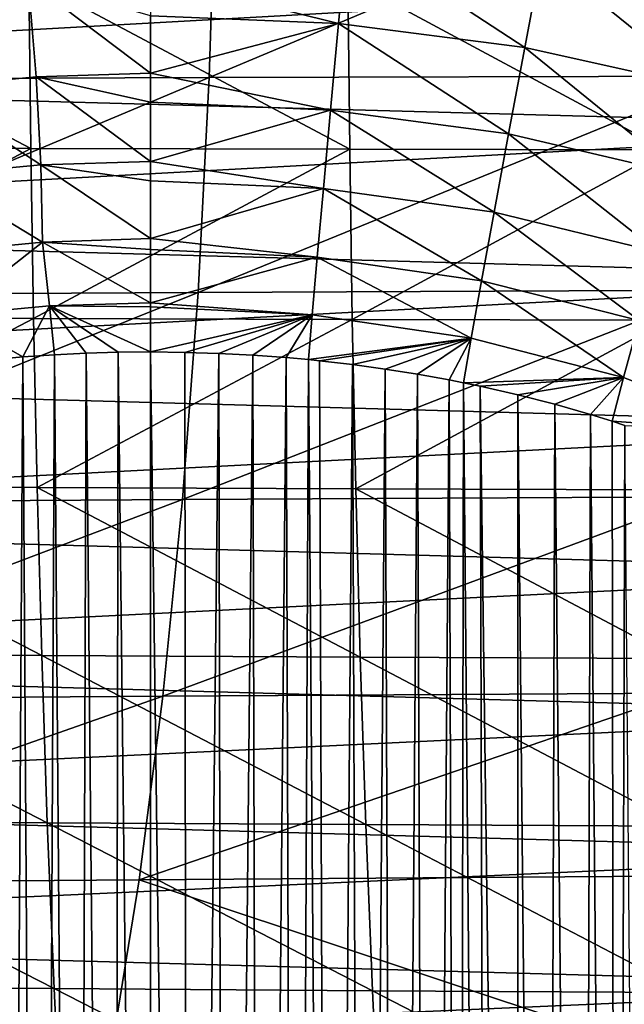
# Model space of a CAD drawing. Header units: metres. Extents: x -23 to 245, y -35 to 23.
# Tile 79 of 166: x 68.45 to 73.08, y -10.48 to -2.94. Entities that reach past the tile are written whole.
import ezdxf

# ---------------------------------------------------------------- set-up
doc = ezdxf.new("R2010")
doc.units = ezdxf.units.M
doc.layers.add('solid_509092_SW0002', color=7, linetype='CONTINUOUS')

msp = doc.modelspace()

# ---------------------------------------------------------------- linework, layer by layer
at = {"layer": 'solid_509092_SW0002'}
for points in [[(66.0214, -3.393326, 246.849503), (66.076584, -1.699325, 246.571518), (69.95295, -1.691962, 247.362228)], [(69.900795, -3.379429, 247.640167), (66.0214, -3.393326, 246.849503), (69.95295, -1.691962, 247.362228)], [(69.900795, -3.379429, 247.640167), (69.95295, -1.691962, 247.362228), (73.926788, -1.685305, 248.201782)], [(73.875458, -3.366942, 248.478943), (69.900795, -3.379429, 247.640167), (73.926788, -1.685305, 248.201782)], [(75.949997, -2.596188, 76.684029), (61.950001, -3.379245, 76.800903), (61.950001, -2.221277, 76.639229)], [(70.955605, -2.256803, 116.77626), (69.449997, -2.604036, 116.911598), (70.890465, -2.964944, 117.028084)], [(70.955605, -2.256803, 116.77626), (70.890465, -2.964944, 117.028084), (72.317825, -3.147874, 117.011284)], [(70.955605, -2.256803, 116.77626), (72.317825, -3.147874, 117.011284), (72.45137, -2.439921, 116.759796)], [(72.45137, -2.439921, 116.759796), (72.317825, -3.147874, 117.011284), (73.707161, -3.457541, 116.979836)], [(72.45137, -2.439921, 116.759796), (73.707161, -3.457541, 116.979836), (73.915512, -2.751682, 116.72847)], [(75.949997, -2.596188, 76.684029), (75.949997, -3.761635, 76.869492), (61.950001, -3.379245, 76.800903)], [(66.043793, -2.612571, 277.743805), (66.059219, -3.915604, 277.645905), (68.532532, -3.922655, 278.094482)], [(68.518158, -2.617163, 278.191833), (66.043793, -2.612571, 277.743805), (68.532532, -3.922655, 278.094482)], [(67.702141, -3.457044, 117.257309), (68.512505, -2.634465, 116.911659), (67.581261, -2.725928, 116.911674)], [(67.702141, -3.457044, 117.257309), (68.573021, -3.373438, 117.255875), (68.512505, -2.634465, 116.911659)], [(69.449997, -3.345605, 117.255356), (69.449997, -2.905547, 117.033699), (68.512505, -2.634465, 116.911659)], [(68.573021, -3.373438, 117.255875), (69.449997, -3.345605, 117.255356), (68.512505, -2.634465, 116.911659)], [(68.518158, -2.617163, 278.191833), (68.532532, -3.922655, 278.094482), (70.976059, -3.928679, 278.5383)], [(70.962456, -2.62109, 278.63504), (68.518158, -2.617163, 278.191833), (70.976059, -3.928679, 278.5383)], [(70.890465, -2.964944, 117.028084), (69.449997, -2.604036, 116.911598), (69.449997, -2.905547, 117.033699)], [(70.962456, -2.62109, 278.63504), (70.976059, -3.928679, 278.5383), (73.395409, -3.933646, 278.979004)], [(73.382324, -2.624334, 279.075165), (70.962456, -2.62109, 278.63504), (73.395409, -3.933646, 278.979004)], [(70.890465, -2.964944, 117.028084), (69.449997, -2.905547, 117.033699), (69.449997, -3.345605, 117.255356)], [(70.890465, -2.964944, 117.028084), (69.449997, -3.345605, 117.255356), (70.829956, -3.627335, 117.384026)], [(70.890465, -2.964944, 117.028084), (70.829956, -3.627335, 117.384026), (72.193977, -3.810177, 117.369469)], [(70.890465, -2.964944, 117.028084), (72.193977, -3.810177, 117.369469), (72.317825, -3.147874, 117.011284)], [(72.317825, -3.147874, 117.011284), (72.193977, -3.810177, 117.369469), (73.514565, -4.118131, 117.34227)], [(72.317825, -3.147874, 117.011284), (73.514565, -4.118131, 117.34227), (73.707161, -3.457541, 116.979836)], [(75.949997, -3.761635, 76.869492), (61.950001, -4.526309, 77.029861), (61.950001, -3.379245, 76.800903)], [(65.929924, -5.046152, 247.310959), (66.0214, -3.393326, 246.849503), (69.900795, -3.379429, 247.640167)], [(69.814529, -5.026614, 248.101822), (65.929924, -5.046152, 247.310959), (69.900795, -3.379429, 247.640167)], [(68.609085, -4.047859, 117.716286), (68.573021, -3.373438, 117.255875), (67.702141, -3.457044, 117.257309)], [(69.449997, -3.567599, 117.388977), (69.449997, -3.345605, 117.255356), (68.573021, -3.373438, 117.255875)], [(69.449997, -4.021259, 117.715347), (69.449997, -3.567599, 117.388977), (68.573021, -3.373438, 117.255875)], [(68.609085, -4.047859, 117.716286), (69.449997, -4.021259, 117.715347), (68.573021, -3.373438, 117.255875)], [(70.829956, -3.627335, 117.384026), (69.449997, -3.345605, 117.255356), (69.449997, -3.567599, 117.388977)], [(69.814529, -5.026614, 248.101822), (69.900795, -3.379429, 247.640167), (73.875458, -3.366942, 248.478943)], [(73.790787, -5.009151, 248.939651), (69.814529, -5.026614, 248.101822), (73.875458, -3.366942, 248.478943)], [(67.774422, -4.127725, 117.719009), (68.609085, -4.047859, 117.716286), (67.702141, -3.457044, 117.257309)], [(70.829956, -3.627335, 117.384026), (69.449997, -3.567599, 117.388977), (69.449997, -4.021259, 117.715347)], [(70.829956, -3.627335, 117.384026), (69.449997, -4.021259, 117.715347), (70.775444, -4.228897, 117.835991)], [(70.829956, -3.627335, 117.384026), (70.775444, -4.228897, 117.835991), (72.082718, -4.411405, 117.826004)], [(70.829956, -3.627335, 117.384026), (72.082718, -4.411405, 117.826004), (72.193977, -3.810177, 117.369469)], [(75.949997, -3.761635, 76.869492), (75.949997, -4.914153, 77.123199), (61.950001, -4.526309, 77.029861)], [(72.193977, -3.810177, 117.369469), (72.082718, -4.411405, 117.826004), (73.342377, -4.717472, 117.807007)], [(72.193977, -3.810177, 117.369469), (73.342377, -4.717472, 117.807007), (73.514565, -4.118131, 117.34227)], [(68.532532, -3.922655, 278.094482), (66.059219, -3.915604, 277.645905), (66.081383, -5.214393, 277.509186)], [(68.532532, -3.922655, 278.094482), (66.081383, -5.214393, 277.509186), (68.553383, -5.223948, 277.958649)], [(70.976059, -3.928679, 278.5383), (68.532532, -3.922655, 278.094482), (68.553383, -5.223948, 277.958649)], [(70.976059, -3.928679, 278.5383), (68.553383, -5.223948, 277.958649), (70.995949, -5.232109, 278.403351)], [(73.395409, -3.933646, 278.979004), (70.976059, -3.928679, 278.5383), (70.995949, -5.232109, 278.403351)], [(73.395409, -3.933646, 278.979004), (70.995949, -5.232109, 278.403351), (73.41468, -5.238839, 278.84494)], [(68.622215, -4.639533, 118.28064), (68.609085, -4.047859, 117.716286), (67.774422, -4.127725, 117.719009)], [(69.449997, -4.16894, 117.839447), (69.449997, -4.021259, 117.715347), (68.609085, -4.047859, 117.716286)], [(69.449997, -4.612941, 118.279266), (69.449997, -4.16894, 117.839447), (68.609085, -4.047859, 117.716286)], [(68.622215, -4.639533, 118.28064), (69.449997, -4.612941, 118.279266), (68.609085, -4.047859, 117.716286)], [(70.775444, -4.228897, 117.835991), (69.449997, -4.021259, 117.715347), (69.449997, -4.16894, 117.839447)], [(67.801147, -4.719344, 118.284676), (68.622215, -4.639533, 118.28064), (67.774422, -4.127725, 117.719009)], [(70.775444, -4.228897, 117.835991), (69.449997, -4.16894, 117.839447), (69.449997, -4.612941, 118.279266)], [(70.775444, -4.228897, 117.835991), (69.449997, -4.612941, 118.279266), (70.728172, -4.755935, 118.373688)], [(70.775444, -4.228897, 117.835991), (70.728172, -4.755935, 118.373688), (71.986641, -4.937554, 118.370262)], [(70.775444, -4.228897, 117.835991), (71.986641, -4.937554, 118.370262), (72.082718, -4.411405, 117.826004)], [(72.082718, -4.411405, 117.826004), (71.986641, -4.937554, 118.370262), (73.194771, -5.241063, 118.362793)], [(72.082718, -4.411405, 117.826004), (73.194771, -5.241063, 118.362793), (73.342377, -4.717472, 117.807007)], [(75.949997, -4.914153, 77.123199), (61.950001, -5.658721, 77.325584), (61.950001, -4.526309, 77.029861)], [(67.801147, -4.719344, 118.284676), (67.908997, -5.199727, 118.938332), (68.622215, -4.639533, 118.28064)], [(68.622215, -4.639533, 118.28064), (67.908997, -5.199727, 118.938332), (68.676529, -5.128559, 118.93364)], [(69.449997, -4.69599, 118.374931), (69.449997, -4.612941, 118.279266), (68.622215, -4.639533, 118.28064)], [(68.622215, -4.639533, 118.28064), (68.676529, -5.128559, 118.93364), (69.449997, -5.104839, 118.932053)], [(69.449997, -4.69599, 118.374931), (68.622215, -4.639533, 118.28064), (69.449997, -5.104839, 118.932053)], [(70.728172, -4.755935, 118.373688), (69.449997, -4.612941, 118.279266), (69.449997, -4.69599, 118.374931)], [(70.728172, -4.755935, 118.373688), (69.449997, -4.69599, 118.374931), (69.449997, -5.104839, 118.932053)], [(70.728172, -4.755935, 118.373688), (69.449997, -5.104839, 118.932053), (70.689217, -5.196452, 118.984879)], [(70.728172, -4.755935, 118.373688), (70.689217, -5.196452, 118.984879), (71.907974, -5.37637, 118.989563)], [(70.728172, -4.755935, 118.373688), (71.907974, -5.37637, 118.989563), (71.986641, -4.937554, 118.370262)], [(75.949997, -4.914153, 77.123199), (75.949997, -6.049747, 77.444267), (61.950001, -5.658721, 77.325584)], [(71.986641, -4.937554, 118.370262), (71.907974, -5.37637, 118.989563), (73.07531, -5.676236, 118.996185)], [(71.986641, -4.937554, 118.370262), (73.07531, -5.676236, 118.996185), (73.194771, -5.241063, 118.362793)], [(65.803238, -6.637441, 247.949814), (65.929924, -5.046152, 247.310959), (69.814529, -5.026614, 248.101822)], [(69.695206, -6.613265, 248.741013), (65.803238, -6.637441, 247.949814), (69.814529, -5.026614, 248.101822)], [(69.695206, -6.613265, 248.741013), (69.814529, -5.026614, 248.101822), (73.790787, -5.009151, 248.939651)], [(73.673882, -6.591758, 249.57753), (69.695206, -6.613265, 248.741013), (73.790787, -5.009151, 248.939651)], [(68.676529, -5.128559, 118.93364), (67.908997, -5.199727, 118.938332), (68.472717, -5.519983, 119.654205)], [(68.676529, -5.128559, 118.93364), (68.472717, -5.519983, 119.654205), (68.714561, -5.503363, 119.652992)], [(69.449997, -5.136849, 118.983353), (69.449997, -5.104839, 118.932053), (68.676529, -5.128559, 118.93364)], [(68.676529, -5.128559, 118.93364), (69.203453, -5.484093, 119.651398), (69.449997, -5.481561, 119.650963)], [(69.449997, -5.136849, 118.983353), (68.676529, -5.128559, 118.93364), (69.449997, -5.481561, 119.650963)], [(68.676529, -5.128559, 118.93364), (68.714561, -5.503363, 119.652992), (68.958221, -5.491379, 119.652069)], [(68.676529, -5.128559, 118.93364), (68.958221, -5.491379, 119.652069), (69.203453, -5.484093, 119.651398)], [(70.689217, -5.196452, 118.984879), (69.449997, -5.104839, 118.932053), (69.449997, -5.136849, 118.983353)], [(67.908997, -5.199727, 118.938332), (68.232941, -5.541176, 119.655724), (68.472717, -5.519983, 119.654205)], [(70.689217, -5.196452, 118.984879), (69.449997, -5.136849, 118.983353), (69.449997, -5.481561, 119.650963)], [(70.689217, -5.196452, 118.984879), (69.449997, -5.481561, 119.650963), (69.712654, -5.484432, 119.651451)], [(70.689217, -5.196452, 118.984879), (69.712654, -5.484432, 119.651451), (69.973846, -5.492698, 119.652199)], [(70.689217, -5.196452, 118.984879), (69.973846, -5.492698, 119.652199), (70.233276, -5.50629, 119.653244)], [(70.689217, -5.196452, 118.984879), (70.233276, -5.50629, 119.653244), (70.490623, -5.525139, 119.65461)], [(70.689217, -5.196452, 118.984879), (70.490623, -5.525139, 119.65461), (70.659546, -5.540454, 119.655708)], [(70.689217, -5.196452, 118.984879), (70.659546, -5.540454, 119.655708), (71.907974, -5.37637, 118.989563)], [(68.553383, -5.223948, 277.958649), (66.081383, -5.214393, 277.509186), (66.110657, -6.507683, 277.33374)], [(68.553383, -5.223948, 277.958649), (66.110657, -6.507683, 277.33374), (68.581192, -6.519727, 277.784332)], [(70.995949, -5.232109, 278.403351), (68.553383, -5.223948, 277.958649), (68.581192, -6.519727, 277.784332)], [(70.995949, -5.232109, 278.403351), (68.581192, -6.519727, 277.784332), (71.022705, -6.530025, 278.230164)], [(73.41468, -5.238839, 278.84494), (70.995949, -5.232109, 278.403351), (71.022705, -6.530025, 278.230164)], [(73.41468, -5.238839, 278.84494), (71.022705, -6.530025, 278.230164), (73.440796, -6.53853, 278.672913)], [(73.194771, -5.241063, 118.362793), (73.07531, -5.676236, 118.996185), (74.156242, -6.095094, 119.00705)], [(71.907974, -5.37637, 118.989563), (70.659546, -5.540454, 119.655708), (70.745613, -5.549167, 119.656334)], [(71.907974, -5.37637, 118.989563), (70.745613, -5.549167, 119.656334), (70.998352, -5.578402, 119.658577)], [(71.907974, -5.37637, 118.989563), (70.998352, -5.578402, 119.658577), (71.248566, -5.612781, 119.661385)], [(71.907974, -5.37637, 118.989563), (71.248566, -5.612781, 119.661385), (71.495369, -5.652051, 119.664566)], [(71.907974, -5.37637, 118.989563), (71.495369, -5.652051, 119.664566), (71.737938, -5.695919, 119.667992)], [(71.907974, -5.37637, 118.989563), (71.737938, -5.695919, 119.667992), (71.848976, -5.717774, 119.669624)], [(71.907974, -5.37637, 118.989563), (71.848976, -5.717774, 119.669624), (73.07531, -5.676236, 118.996185)], [(68.714561, -5.503363, 119.652992), (68.472717, -5.519983, 119.654205), (68.608673, -27.238285, 170.84198)], [(68.714561, -5.503363, 119.652992), (68.608673, -27.238285, 170.84198), (68.88372, -27.225555, 170.847382)], [(68.958221, -5.491379, 119.652069), (68.714561, -5.503363, 119.652992), (68.88372, -27.225555, 170.847382)], [(68.958221, -5.491379, 119.652069), (68.88372, -27.225555, 170.847382), (69.164284, -27.217718, 170.850708)], [(69.203453, -5.484093, 119.651398), (68.958221, -5.491379, 119.652069), (69.164284, -27.217718, 170.850708)], [(69.203453, -5.484093, 119.651398), (69.164284, -27.217718, 170.850708), (69.449997, -27.215044, 170.851852)], [(69.203453, -5.484093, 119.651398), (69.449997, -27.215044, 170.851852), (69.449997, -5.481561, 119.650963)], [(69.449997, -5.481561, 119.650963), (69.449997, -27.215044, 170.851852), (69.735741, -27.217718, 170.850708)], [(69.712654, -5.484432, 119.651451), (69.449997, -5.481561, 119.650963), (69.735741, -27.217718, 170.850708)], [(69.973846, -5.492698, 119.652199), (69.712654, -5.484432, 119.651451), (69.735741, -27.217718, 170.850708)], [(69.973846, -5.492698, 119.652199), (69.735741, -27.217718, 170.850708), (70.016335, -27.225557, 170.847382)], [(70.233276, -5.50629, 119.653244), (69.973846, -5.492698, 119.652199), (70.016335, -27.225557, 170.847382)], [(70.233276, -5.50629, 119.653244), (70.016335, -27.225557, 170.847382), (70.29142, -27.238289, 170.84198)], [(70.490623, -5.525139, 119.65461), (70.233276, -5.50629, 119.653244), (70.29142, -27.238289, 170.84198)], [(68.472717, -5.519983, 119.654205), (68.232941, -5.541176, 119.655724), (68.33947, -27.255632, 170.83461)], [(68.472717, -5.519983, 119.654205), (68.33947, -27.255632, 170.83461), (68.608673, -27.238285, 170.84198)], [(70.490623, -5.525139, 119.65461), (70.29142, -27.238289, 170.84198), (70.560669, -27.255642, 170.83461)], [(70.659546, -5.540454, 119.655708), (70.490623, -5.525139, 119.65461), (70.560669, -27.255642, 170.83461)], [(70.659546, -5.540454, 119.655708), (70.560669, -27.255642, 170.83461), (70.823792, -27.277342, 170.825409)], [(70.745613, -5.549167, 119.656334), (70.659546, -5.540454, 119.655708), (70.823792, -27.277342, 170.825409)], [(70.998352, -5.578402, 119.658577), (70.745613, -5.549167, 119.656334), (70.823792, -27.277342, 170.825409)], [(70.998352, -5.578402, 119.658577), (70.823792, -27.277342, 170.825409), (71.080513, -27.30311, 170.814468)], [(71.248566, -5.612781, 119.661385), (70.998352, -5.578402, 119.658577), (71.080513, -27.30311, 170.814468)], [(75.949997, -6.049747, 77.444267), (61.950001, -6.770976, 77.686455), (61.950001, -5.658721, 77.325584)], [(71.248566, -5.612781, 119.661385), (71.080513, -27.30311, 170.814468), (71.33062, -27.332678, 170.80191)], [(71.495369, -5.652051, 119.664566), (71.248566, -5.612781, 119.661385), (71.33062, -27.332678, 170.80191)], [(71.495369, -5.652051, 119.664566), (71.33062, -27.332678, 170.80191), (71.573982, -27.365782, 170.787857)], [(71.737938, -5.695919, 119.667992), (71.495369, -5.652051, 119.664566), (71.573982, -27.365782, 170.787857)], [(71.737938, -5.695919, 119.667992), (71.573982, -27.365782, 170.787857), (71.810493, -27.402163, 170.772415)], [(71.848976, -5.717774, 119.669624), (71.737938, -5.695919, 119.667992), (71.810493, -27.402163, 170.772415)], [(71.848976, -5.717774, 119.669624), (71.810493, -27.402163, 170.772415), (72.040054, -27.441572, 170.755692)], [(73.07531, -5.676236, 118.996185), (71.848976, -5.717774, 119.669624), (71.975449, -5.744047, 119.671516)], [(71.975449, -5.744047, 119.671516), (71.848976, -5.717774, 119.669624), (72.040054, -27.441572, 170.755692)], [(73.07531, -5.676236, 118.996185), (71.975449, -5.744047, 119.671516), (72.265434, -5.810177, 119.676453)], [(73.07531, -5.676236, 118.996185), (72.265434, -5.810177, 119.676453), (72.54776, -5.882781, 119.682152)], [(73.07531, -5.676236, 118.996185), (72.54776, -5.882781, 119.682152), (72.821342, -5.96114, 119.68821)], [(73.07531, -5.676236, 118.996185), (72.821342, -5.96114, 119.68821), (72.987595, -6.012746, 119.692017)], [(73.07531, -5.676236, 118.996185), (72.987595, -6.012746, 119.692017), (74.156242, -6.095094, 119.00705)], [(71.975449, -5.744047, 119.671516), (72.040054, -27.441572, 170.755692), (72.2621, -27.483662, 170.737823)], [(72.265434, -5.810177, 119.676453), (71.975449, -5.744047, 119.671516), (72.2621, -27.483662, 170.737823)], [(72.265434, -5.810177, 119.676453), (72.2621, -27.483662, 170.737823), (72.476746, -27.528198, 170.718918)], [(72.54776, -5.882781, 119.682152), (72.265434, -5.810177, 119.676453), (72.476746, -27.528198, 170.718918)], [(72.54776, -5.882781, 119.682152), (72.476746, -27.528198, 170.718918), (72.752396, -27.591194, 170.692184)], [(72.821342, -5.96114, 119.68821), (72.54776, -5.882781, 119.682152), (72.752396, -27.591194, 170.692184)], [(72.821342, -5.96114, 119.68821), (72.752396, -27.591194, 170.692184), (73.017166, -27.658178, 170.663742)], [(72.987595, -6.012746, 119.692017), (72.821342, -5.96114, 119.68821), (73.017166, -27.658178, 170.663742)], [(73.085167, -6.044477, 119.694252), (72.987595, -6.012746, 119.692017), (73.017166, -27.658178, 170.663742)], [(74.156242, -6.095094, 119.00705), (72.987595, -6.012746, 119.692017), (73.085167, -6.044477, 119.694252)], [(75.949997, -6.049747, 77.444267), (75.949997, -7.164485, 77.831596), (61.950001, -6.770976, 77.686455)], [(73.085167, -6.044477, 119.694252), (73.017166, -27.658178, 170.663742), (73.271111, -27.728754, 170.633789)], [(66.110657, -6.507683, 277.33374), (66.147377, -7.794162, 277.119415), (68.616394, -7.808611, 277.571411)], [(68.581192, -6.519727, 277.784332), (66.110657, -6.507683, 277.33374), (68.616394, -7.808611, 277.571411)], [(68.581192, -6.519727, 277.784332), (68.616394, -7.808611, 277.571411), (71.05687, -7.82099, 278.018646)], [(71.022705, -6.530025, 278.230164), (68.581192, -6.519727, 277.784332), (71.05687, -7.82099, 278.018646)], [(71.022705, -6.530025, 278.230164), (71.05687, -7.82099, 278.018646), (73.47435, -7.831253, 278.46283)], [(73.440796, -6.53853, 278.672913), (71.022705, -6.530025, 278.230164), (73.47435, -7.831253, 278.46283)], [(65.642891, -8.147324, 248.758133), (65.803238, -6.637441, 247.949814), (69.695206, -6.613265, 248.741013)], [(69.544327, -8.119678, 249.549713), (65.642891, -8.147324, 248.758133), (69.695206, -6.613265, 248.741013)], [(69.544327, -8.119678, 249.549713), (69.695206, -6.613265, 248.741013), (73.673882, -6.591758, 249.57753)], [(73.526344, -8.095178, 250.38446), (69.544327, -8.119678, 249.549713), (73.673882, -6.591758, 249.57753)], [(75.949997, -7.164485, 77.831596), (61.950001, -7.860692, 78.11174), (61.950001, -6.770976, 77.686455)], [(75.949997, -7.164485, 77.831596), (75.949997, -8.254505, 78.283836), (61.950001, -7.860692, 78.11174)], [(66.147377, -7.794162, 277.119415), (66.19194, -9.072512, 276.866241), (68.6595, -9.089211, 277.319824)], [(68.616394, -7.808611, 277.571411), (66.147377, -7.794162, 277.119415), (68.6595, -9.089211, 277.319824)], [(68.616394, -7.808611, 277.571411), (68.6595, -9.089211, 277.319824), (71.099037, -9.103566, 277.768707)], [(71.05687, -7.82099, 278.018646), (68.616394, -7.808611, 277.571411), (71.099037, -9.103566, 277.768707)], [(71.05687, -7.82099, 278.018646), (71.099037, -9.103566, 277.768707), (73.516022, -9.115537, 278.214569)], [(73.47435, -7.831253, 278.46283), (71.05687, -7.82099, 278.018646), (73.516022, -9.115537, 278.214569)], [(75.949997, -8.254505, 78.283836), (61.950001, -8.923774, 78.599915), (61.950001, -7.860692, 78.11174)], [(65.45079, -9.55692, 249.725952), (65.642891, -8.147324, 248.758133), (69.544327, -8.119678, 249.549713)], [(69.363609, -9.526687, 250.518173), (65.45079, -9.55692, 249.725952), (69.544327, -8.119678, 249.549713)], [(69.363609, -9.526687, 250.518173), (69.544327, -8.119678, 249.549713), (73.526344, -8.095178, 250.38446)], [(73.349792, -9.499918, 251.350891), (69.363609, -9.526687, 250.518173), (73.526344, -8.095178, 250.38446)], [(75.949997, -8.254505, 78.283836), (75.949997, -9.31603, 78.799423), (61.950001, -8.923774, 78.599915)], [(75.949997, -9.31603, 78.799423), (61.950001, -9.9564, 79.149086), (61.950001, -8.923774, 78.599915)], [(66.19194, -9.072512, 276.866241), (66.244774, -10.341575, 276.574249), (68.711029, -10.360332, 277.029663)], [(68.6595, -9.089211, 277.319824), (66.19194, -9.072512, 276.866241), (68.711029, -10.360332, 277.029663)], [(68.6595, -9.089211, 277.319824), (68.711029, -10.360332, 277.029663), (71.149788, -10.376528, 277.480438)], [(71.099037, -9.103566, 277.768707), (68.6595, -9.089211, 277.319824), (71.149788, -10.376528, 277.480438)], [(71.099037, -9.103566, 277.768707), (71.149788, -10.376528, 277.480438), (73.566452, -10.390139, 277.928253)], [(73.516022, -9.115537, 278.214569), (71.099037, -9.103566, 277.768707), (73.566452, -10.390139, 277.928253)], [(75.949997, -9.31603, 78.799423), (75.949997, -10.345383, 79.376564), (61.950001, -9.9564, 79.149086)], [(73.145935, -10.786599, 252.465851), (69.363609, -9.526687, 250.518173), (73.349792, -9.499918, 251.350891)], [(69.154976, -10.81568, 251.634918), (65.229248, -10.848351, 250.841354), (65.45079, -9.55692, 249.725952)], [(69.154976, -10.81568, 251.634918), (65.45079, -9.55692, 249.725952), (69.363609, -9.526687, 250.518173)], [(73.145935, -10.786599, 252.465851), (69.154976, -10.81568, 251.634918), (69.363609, -9.526687, 250.518173)], [(75.949997, -10.345383, 79.376564), (61.950001, -10.955821, 79.757935), (61.950001, -9.9564, 79.149086)], [(75.949997, -10.345383, 79.376564), (75.949997, -11.338997, 80.013275), (61.950001, -10.955821, 79.757935)], [(66.244774, -10.341575, 276.574249), (66.30542, -11.600813, 276.244019), (68.770477, -11.621511, 276.701569)], [(68.711029, -10.360332, 277.029663), (66.244774, -10.341575, 276.574249), (68.770477, -11.621511, 276.701569)], [(68.711029, -10.360332, 277.029663), (68.770477, -11.621511, 276.701569), (71.208611, -11.639478, 277.154572)], [(71.149788, -10.376528, 277.480438), (68.711029, -10.360332, 277.029663), (71.208611, -11.639478, 277.154572)], [(71.149788, -10.376528, 277.480438), (71.208611, -11.639478, 277.154572), (73.625107, -11.654712, 277.604645)], [(73.566452, -10.390139, 277.928253), (71.149788, -10.376528, 277.480438), (73.625107, -11.654712, 277.604645)]]:
    msp.add_3dface(points, dxfattribs=at)

doc.saveas('drawing.dxf')
